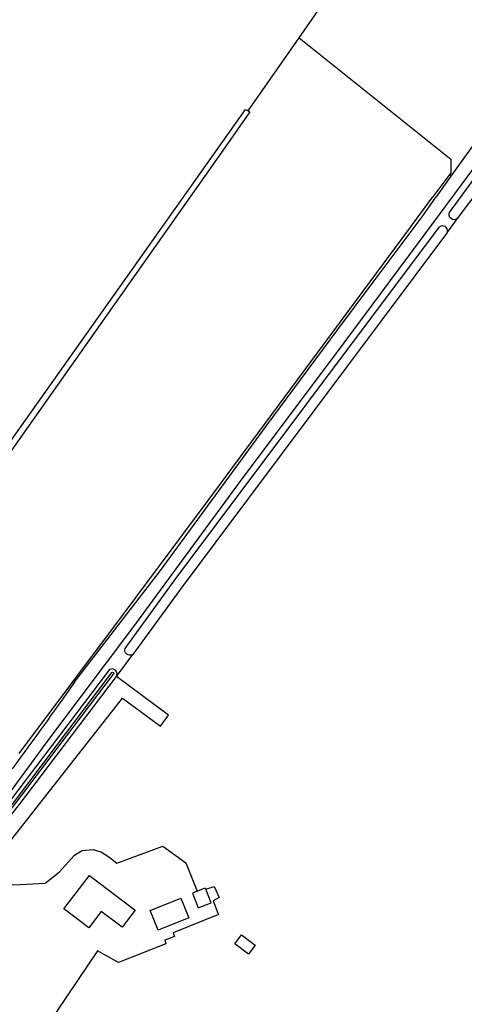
# Model space of a CAD drawing. Extents: x 165936 to 168490, y 440742 to 446306.
# Tile 75 of 78: x 166892 to 167028, y 444985 to 445285. Entities that reach past the tile are written whole.
import ezdxf

# ---------------------------------------------------------------- set-up
doc = ezdxf.new("R2010")
doc.units = 0
doc.header["$LTSCALE"] = 4
for name, color, linetype in [('G_BTD', 3, 'CONTINUOUS'), ('G_OTD', 32, 'CONTINUOUS'), ('G_OWG', 6, 'CONTINUOUS'), ('G_OWT', 6, 'CONTINUOUS'), ('G_WGD', 7, 'CONTINUOUS'), ('G_WTD', 5, 'CONTINUOUS')]:
    doc.layers.add(name, color=color, linetype=linetype)

msp = doc.modelspace()

# ---------------------------------------------------------------- linework, layer by layer
at = {"layer": 'G_BTD', "linetype": 'Continuous', "transparency": 33554687}
for points in [[(166977.433, 445279.307), (166994.909, 445304.42), (167007.02, 445322.24), (167020.669, 445340.608), (167045.068, 445373.696), (167062.958, 445398.448), (167085.033, 445427.635), (167097.582, 445444.225)], [(167134.78, 445368.945), (167025.604, 445224.274)], [(166961.948, 445257.053), (166977.433, 445279.307)], [(166977.433, 445279.307), (167023.598, 445242.358), (167023.662, 445238.235)], [(166861.119, 445116.232), (166961.183, 445257.436), (166961.815, 445257.12), (166961.948, 445257.053)], [(166961.948, 445257.053), (166962.499, 445256.777), (166954.211, 445245.023), (166868.802, 445123.889), (166863.119, 445114.762)], [(167022.63, 445220.203), (167022.319, 445219.735), (166941.844, 445112.165), (166926.788, 445091.528)], [(166884.005, 445027.813), (166923.713, 445078.26), (166935.265, 445069.722), (166937.708, 445073.043), (166921.819, 445084.828)], [(166946.453, 445019.472), (166948.853, 445020.437), (166949.02, 445020.022)], [(166964.083, 445003.025), (166962.01, 445000.283), (166957.883, 445003.403), (166959.956, 445006.145), (166964.083, 445003.025)]]:
    msp.add_lwpolyline(points, dxfattribs=at)
at = {"layer": 'G_OTD', "linetype": 'Continuous', "transparency": 33554687}
for points in [[(166884.005, 445027.813), (166883.945, 445026.519), (166884.181, 445025.536), (166884.908, 445023.433), (166887.66, 445021.938), (166890.648, 445021.408), (166900.178, 445021.929), (166904.377, 445025.263), (166909.13, 445030.402), (166911.43, 445031.789), (166914.73, 445032.176), (166917.307, 445031.336), (166919.567, 445029.941), (166921.989, 445027.943), (166936.019, 445033.185), (166942.973, 445028.122), (166946.453, 445019.472)], [(166913.614, 445024.196), (166927.529, 445013.621), (166923.592, 445008.449), (166917.229, 445013.292), (166913.41, 445008.274), (166905.86, 445014.037), (166913.614, 445024.196)], [(166949.02, 445020.022), (166951.628, 445020.907), (166953.07, 445017.543), (166951.252, 445016.527), (166952.749, 445012.739), (166952.895, 445012.382), (166939.075, 445006.806), (166939.479, 445005.684), (166936.538, 445004.542), (166936.914, 445003.413), (166922.455, 444997.764), (166916.121, 445001.277), (166897.367, 444973.554), (166895.421, 444972.512)], [(166945.479, 445019.08), (166944.956, 445018.87), (166946.77, 445014.357), (166950.667, 445015.924), (166949.02, 445020.022)], [(166946.453, 445019.472), (166945.479, 445019.08)], [(166941.429, 445017.325), (166943.864, 445011.298), (166934.599, 445007.557), (166932.165, 445013.584), (166941.429, 445017.325)]]:
    msp.add_lwpolyline(points, dxfattribs=at)
at = {"layer": 'G_OWG', "linetype": 'Continuous', "transparency": 33554687}
for points in [[(167023.279, 445226.096), (167041.086, 445250.566), (167105.909, 445336.707), (167122.567, 445359.157), (167131.543, 445370.923)], [(167023.662, 445238.235), (167018.15, 445230.836)], [(167023.679, 445237.145), (167023.662, 445238.235)], [(167010.803, 445220.905), (167018.15, 445230.836)], [(167025.604, 445224.274), (167022.63, 445220.203)], [(166892.2, 445061.383), (166923.993, 445103.776), (166949.203, 445137.641), (167010.803, 445220.905)], [(166924.454, 445093.367), (166939.43, 445113.947), (167020.154, 445221.791)], [(166921.819, 445084.828), (166926.788, 445091.528)]]:
    msp.add_lwpolyline(points, dxfattribs=at)
for points in [[(167025.604, 445224.274, -0.8108641), (167023.279, 445226.096)], [(167022.63, 445220.203, 0.6523812), (167020.154, 445221.791)], [(166926.788, 445091.528, -0.7060235), (166924.454, 445093.367)]]:
    msp.add_lwpolyline(points, format="xyb", dxfattribs=at)
at = {"layer": 'G_OWT', "linetype": 'Continuous', "transparency": 33554687}
for points in [[(166919.71, 445086.899), (166889.635, 445047.205), (166876.451, 445030.51), (166876.276, 445029.595)], [(166878.068, 445028.28), (166878.744, 445028.647), (166891.929, 445045.345), (166921.819, 445084.828)]]:
    msp.add_lwpolyline(points, dxfattribs=at)
msp.add_lwpolyline([(166921.819, 445084.828, 0.7942771), (166919.71, 445086.899)], format="xyb", dxfattribs=at)
at = {"layer": 'G_WGD', "linetype": 'Continuous', "transparency": 33554687}
for points in [[(166875.301, 445030.31), (166901.614, 445066.081), (166927.461, 445100.467), (166960.415, 445145.424), (166988.549, 445182.83), (167013.53, 445216.441), (167042.289, 445255.383), (167066.463, 445287.777), (167088.53, 445316.675), (167100.586, 445332.779), (167111.709, 445347.92), (167122.497, 445361.806), (167126.367, 445367.071), (167128.097, 445370.7), (167128.84, 445373.683), (167129.147, 445376.989), (167129.211, 445380.929), (167128.859, 445384.466), (167127.838, 445389.527), (167125.945, 445395.233), (167124.377, 445399.547)], [(167033.32, 445250.61), (167023.679, 445237.145)], [(167023.679, 445237.145), (167019.216, 445230.913)], [(166909.015, 445082.985), (166935.298, 445117.08), (166967.447, 445161.01), (166988.888, 445190.076), (167000, 445204.945), (167014.865, 445224.837), (167019.216, 445230.913)]]:
    msp.add_lwpolyline(points, dxfattribs=at)
msp.add_lwpolyline([(166909.015, 445082.985, -0.0040106), (166890.156, 445056.739)], format="xyb", dxfattribs=at)
at = {"layer": 'G_WTD', "linetype": 'Continuous', "transparency": 33554687}
for points in [[(166920.392, 445086.003), (166890.701, 445046.736), (166877.625, 445030.012)], [(166878.213, 445029.612), (166891.124, 445046.148), (166920.97, 445085.493)]]:
    msp.add_lwpolyline(points, dxfattribs=at)
msp.add_lwpolyline([(166920.392, 445086.003, -0.9816898), (166920.97, 445085.493)], format="xyb", dxfattribs=at)

doc.saveas('drawing.dxf')
